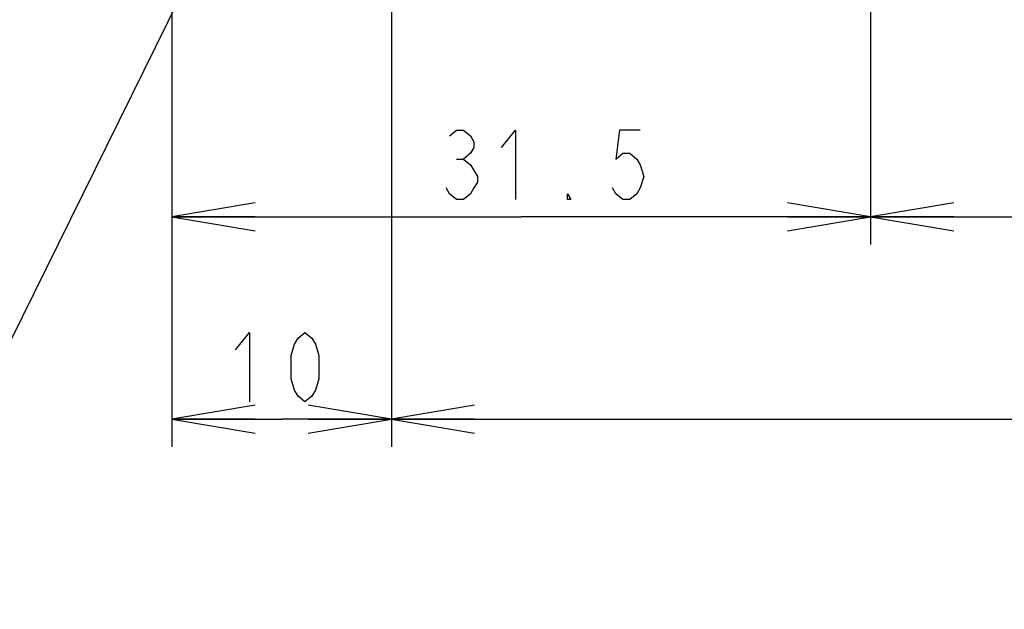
# Model space of a CAD drawing. Extents: x 30 to 410, y 12 to 287.
# Tile 5 of 19: x 181 to 217, y 37 to 59. Entities that reach past the tile are written whole.
import ezdxf

# ---------------------------------------------------------------- set-up
doc = ezdxf.new("R2010")
doc.units = 0
doc.header["$LTSCALE"] = 23.1
doc.layers.get('0').update_dxf_attribs({"linetype": 'CONTINUOUS'})
doc.layers.add('ALL_DIM', color=7, linetype='CONTINUOUS')
doc.layers.add('ALL_NOTE', color=7, linetype='CONTINUOUS')
doc.dimstyles.get("Standard").update_dxf_attribs({"dimtxt": 2.5, "dimasz": 2.5, "dimexe": 1.25, "dimexo": 0.625, "dimtad": 1, "dimcen": 2.5, "dimazin": 3, "dimtfac": 1, "dimtmove": 0, "dimatfit": 3})

# ---------------------------------------------------------------- blocks, each defined once
blk = doc.blocks.new('_OPEN')
at = {"color": 0, "linetype": 'BYBLOCK'}
for p, q in [((0, 0), (-1, 0.167)), ((-1, -0.167), (0, 0)), ((-1, 0), (0, 0))]:
    blk.add_line(p, q, dxfattribs=at)
blk = doc.blocks.new('*D15')
at = {"layer": 'ALL_DIM', "color": 2, "linetype": 'CONTINUOUS'}
for p, q in [((212.038, 63.232), (212.038, 50.475)), ((186.838, 62.832), (186.838, 50.475)), ((186.838, 51.475), (199.438, 51.475)), ((212.038, 51.475), (199.438, 51.475))]:
    blk.add_line(p, q, dxfattribs=at)
at = {"layer": 'ALL_DIM', "color": 2, "linetype": 'CONTINUOUS', "xscale": 3, "yscale": 3, "zscale": 3, "rotation": 180}
blk.add_blockref('_OPEN', (186.838, 51.475), dxfattribs=at)
at = {"layer": 'ALL_DIM', "color": 2, "linetype": 'CONTINUOUS', "xscale": 3, "yscale": 3, "zscale": 3}
blk.add_blockref('_OPEN', (212.038, 51.475), dxfattribs=at)
blk = doc.blocks.new('*D16')
at = {"layer": 'ALL_DIM', "color": 2, "linetype": 'CONTINUOUS'}
for p, q in [((212.038, 63.232), (212.038, 50.475)), ((238.438, 63.232), (238.438, 50.475)), ((212.038, 51.475), (225.238, 51.475)), ((238.438, 51.475), (225.238, 51.475))]:
    blk.add_line(p, q, dxfattribs=at)
at = {"layer": 'ALL_DIM', "color": 2, "linetype": 'CONTINUOUS', "xscale": 3, "yscale": 3, "zscale": 3, "rotation": 180}
blk.add_blockref('_OPEN', (212.038, 51.475), dxfattribs=at)
at = {"layer": 'ALL_DIM', "color": 2, "linetype": 'CONTINUOUS', "xscale": 3, "yscale": 3, "zscale": 3}
blk.add_blockref('_OPEN', (238.438, 51.475), dxfattribs=at)
blk = doc.blocks.new('*D17')
at = {"layer": 'ALL_DIM', "color": 2, "linetype": 'CONTINUOUS'}
for p, q in [((194.758, 75.032), (194.758, 43.178)), ((186.838, 62.832), (186.838, 43.178)), ((186.838, 44.178), (190.798, 44.178)), ((194.758, 44.178), (190.798, 44.178))]:
    blk.add_line(p, q, dxfattribs=at)
at = {"layer": 'ALL_DIM', "color": 2, "linetype": 'CONTINUOUS', "xscale": 3, "yscale": 3, "zscale": 3, "rotation": 180}
blk.add_blockref('_OPEN', (186.838, 44.178), dxfattribs=at)
at = {"layer": 'ALL_DIM', "color": 2, "linetype": 'CONTINUOUS', "xscale": 3, "yscale": 3, "zscale": 3}
blk.add_blockref('_OPEN', (194.758, 44.178), dxfattribs=at)
blk = doc.blocks.new('*D18')
at = {"layer": 'ALL_DIM', "color": 2, "linetype": 'CONTINUOUS'}
for p, q in [((194.758, 75.032), (194.758, 43.178)), ((255.798, 75.032), (255.798, 43.178)), ((194.758, 44.178), (225.278, 44.178)), ((255.798, 44.178), (225.278, 44.178))]:
    blk.add_line(p, q, dxfattribs=at)
at = {"layer": 'ALL_DIM', "color": 2, "linetype": 'CONTINUOUS', "xscale": 3, "yscale": 3, "zscale": 3, "rotation": 180}
blk.add_blockref('_OPEN', (194.758, 44.178), dxfattribs=at)
at = {"layer": 'ALL_DIM', "color": 2, "linetype": 'CONTINUOUS', "xscale": 3, "yscale": 3, "zscale": 3}
blk.add_blockref('_OPEN', (255.798, 44.178), dxfattribs=at)
blk = doc.blocks.new('*D19')
at = {"layer": 'ALL_DIM', "color": 2, "linetype": 'CONTINUOUS'}
for p, q in [((172.8, 63.482), (172.8, 68.482)), ((172.8, 68.482), (172.8, 63.282)), ((211.788, 63.482), (171.8, 63.482)), ((172.8, 51.352), (172.8, 63.282)), ((186.588, 63.082), (171.8, 63.082)), ((172.8, 63.082), (172.8, 51.352))]:
    blk.add_line(p, q, dxfattribs=at)
at = {"layer": 'ALL_DIM', "color": 2, "linetype": 'CONTINUOUS', "xscale": 3, "yscale": 3, "zscale": 3}
for p, rotation in [((172.8, 63.482), 270), ((172.8, 63.082), 90)]:
    blk.add_blockref('_OPEN', p, dxfattribs=dict(at, rotation=rotation))

msp = doc.modelspace()

# ---------------------------------------------------------------- linework, layer by layer
at = {"layer": 'ALL_DIM', "color": 2, "linetype": 'CONTINUOUS'}
msp.add_line((197.105, 53.558), (197.355, 53.558), dxfattribs=at)
for points in [[(196.855, 54.391), (197.105, 54.6), (197.355, 54.6), (197.605, 54.391), (197.73, 54.183), (197.73, 53.975), (197.605, 53.766), (197.355, 53.558), (197.605, 53.35), (197.855, 52.933)], [(198.73, 53.975), (199.23, 54.6), (199.23, 52.1)], [(203.73, 54.6), (202.98, 54.6), (202.855, 53.558), (203.105, 53.766), (203.355, 53.766), (203.605, 53.558), (203.73, 53.35), (203.855, 52.933), (203.73, 52.516), (203.605, 52.308), (203.355, 52.1), (203.105, 52.1), (202.855, 52.308), (202.73, 52.516)], [(197.855, 52.933), (197.855, 52.725), (197.73, 52.516), (197.605, 52.308), (197.355, 52.1), (197.105, 52.1), (196.855, 52.308), (196.73, 52.516)], [(201.23, 52.1), (201.105, 52.1), (201.105, 52.308), (201.23, 52.1)], [(189.138, 46.678), (189.638, 47.303), (189.638, 44.803)], [(191.638, 44.803), (191.388, 45.011), (191.263, 45.22), (191.138, 45.636), (191.138, 46.47), (191.263, 46.886), (191.388, 47.095), (191.638, 47.303), (191.888, 47.095), (192.013, 46.886), (192.138, 46.47), (192.138, 45.636), (192.013, 45.22), (191.888, 45.011), (191.638, 44.803)]]:
    msp.add_lwpolyline(points, dxfattribs=at)
at = {"layer": 'ALL_NOTE', "color": 2, "linetype": 'CONTINUOUS'}
msp.add_line((193.686, 72.696), (176.238, 37.32), dxfattribs=at)

# ---------------------------------------------------------------- dimensions: what is measured, and where the dimension line sits
at = {"layer": 'ALL_DIM', "color": 2, "linetype": 'CONTINUOUS'}
for base, p1, p2, picture, middle in [((194.758, 44.178), (186.838, 62.832), (194.758, 75.032), '*D17', (188.638, 44.803)), ((255.798, 44.178), (194.758, 75.032), (255.798, 75.032), '*D18', (219.04, 44.803)), ((212.038, 51.475), (186.838, 62.832), (212.038, 63.232), '*D15', (196.23, 52.1)), ((238.438, 51.475), (212.038, 63.232), (238.438, 63.232), '*D16', (224.677, 52.1))]:
    dim = msp.add_linear_dim(base=base, p1=p1, p2=p2, dimstyle='Standard', dxfattribs=at)
    dim.commit()
    dim.dimension.update_dxf_attribs({"geometry": picture, "text_midpoint": middle, "dimtype": 128})
dim = msp.add_linear_dim(base=(172.8, 63.482), p1=(186.588, 63.082), p2=(211.788, 63.482), angle=90, dimstyle='Standard', dxfattribs=at)
dim.commit()
dim.dimension.update_dxf_attribs({"geometry": '*D19', "text_midpoint": (172.175, 51.352), "dimtype": 128})

doc.saveas('drawing.dxf')
